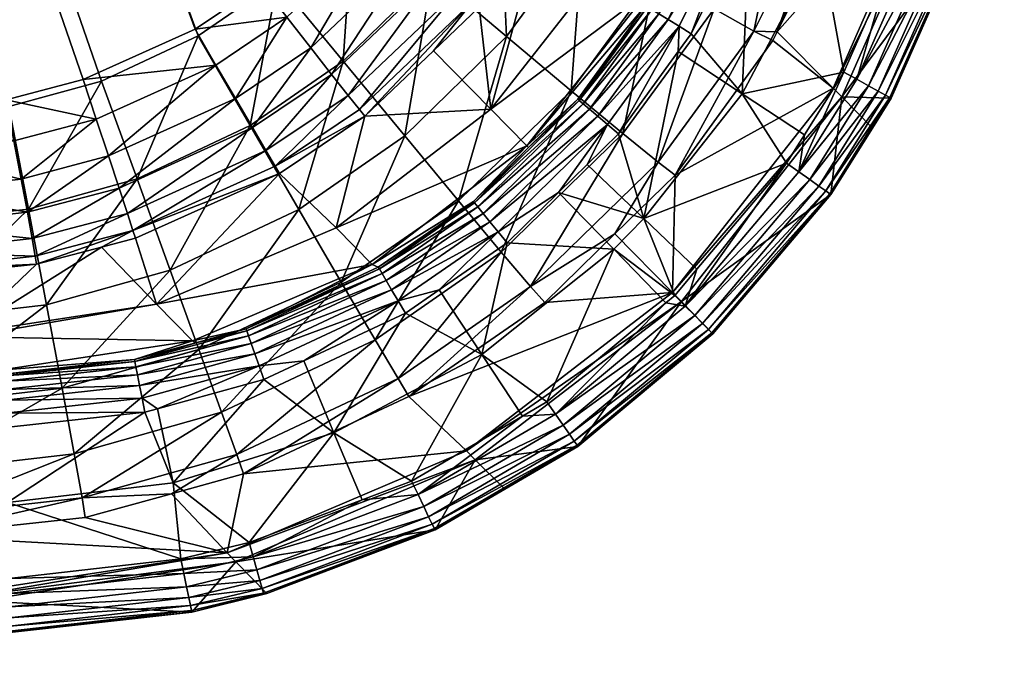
# Model space of a CAD drawing. Extents: x -0.111 to 0.111, y -0.13 to -0.001.
# Tile 245 of 256: x 0.09901 to 0.11042, y -0.0946 to -0.08698. Entities that reach past the tile are written whole.
import ezdxf

# ---------------------------------------------------------------- set-up
doc = ezdxf.new("R2010")
doc.units = 0
doc.layers.add('mesh', color=7, linetype='CONTINUOUS')

msp = doc.modelspace()

# ---------------------------------------------------------------- meshes
at = {"layer": 'mesh'}
mesh = msp.add_polyface(dxfattribs=at)
corners = [(0.077597, -0.023422, -0.325152), (0.102841, -0.085594, -0.323492), (0.101811, -0.086576, -0.323478), (0.103399, -0.084845, -0.323505), (0.104046, -0.083576, -0.32353), (0.104513, -0.081273, -0.323584), (0.07908, -0.022722, -0.325152), (0.104942, -0.062036, -0.324051), (0.104322, -0.082689, -0.32355), (0.099743, -0.087677, -0.323472), (0.098851, -0.08791, -0.323476), (0.101041, -0.087093, -0.323473), (0.097701, -0.088032, -0.323485), (0.059861, -0.088742, -0.323798), (0.076607, -0.023699, -0.325155), (0.074975, -0.023868, -0.325165), (0.077701, -0.023374, -0.328152), (0.099957, -0.087694, -0.32647), (0.101075, -0.087171, -0.326472), (0.098884, -0.087989, -0.326475), (0.07673, -0.02366, -0.328155), (0.097733, -0.088111, -0.326484), (0.075, -0.023853, -0.328166), (0.059896, -0.088821, -0.326797), (0.10408, -0.083653, -0.326529), (0.104399, -0.08258, -0.326553), (0.103535, -0.084762, -0.326507), (0.102876, -0.085672, -0.326491), (0.101994, -0.086535, -0.326478), (0.079168, -0.022657, -0.328153), (0.104803, -0.071982, -0.326815), (0.105051, -0.052771, -0.327263), (0.104548, -0.08135, -0.326583), (0.101862, -0.088501, -0.322548), (0.102622, -0.087617, -0.32293), (0.102813, -0.08786, -0.322556), (0.101706, -0.088234, -0.322924), (0.102381, -0.087309, -0.323219), (0.101509, -0.087897, -0.323213), (0.102105, -0.086955, -0.323405), (0.101283, -0.087509, -0.3234), (0.100037, -0.088563, -0.323211), (0.099895, -0.088136, -0.323399), (0.103208, -0.085906, -0.32342), (0.101679, -0.088211, -0.32629), (0.102756, -0.087464, -0.326297)]
mesh.append_faces([[corners[k] for k in face] for face in [(0, 1, 2, 2), (0, 3, 1, 1), (4, 3, 0, 0), (5, 6, 7, 7), (8, 0, 5, 5), (8, 4, 0, 0), (0, 9, 10, 10), (0, 11, 9, 9), (2, 11, 0, 0), (12, 0, 10, 10), (13, 14, 12, 12), (15, 14, 13, 13), (16, 17, 18, 18), (16, 19, 17, 17), (20, 21, 19, 19), (22, 23, 21, 21), (16, 24, 25, 25), (16, 26, 24, 24), (16, 27, 26, 26), (16, 28, 27, 27), (18, 28, 16, 16), (29, 30, 31, 31), (16, 32, 30, 30), (25, 32, 16, 16), (33, 34, 35, 35), (36, 37, 34, 34), (36, 38, 37, 37), (38, 39, 37, 37), (38, 40, 39, 39), (41, 42, 40, 40), (9, 42, 10, 10), (9, 40, 42, 42), (11, 40, 9, 9), (11, 39, 40, 40), (2, 39, 11, 11), (2, 43, 39, 39), (1, 43, 2, 2), (28, 44, 45, 45), (28, 18, 44, 44)]])
mesh = msp.add_polyface(dxfattribs=at)
corners = [(0.103802, -0.087343, -0.321651), (0.104467, -0.088019, -0.308687), (0.103007, -0.0881, -0.321642), (0.104332, -0.086839, -0.321656), (0.105049, -0.085877, -0.321666), (0.104253, -0.086779, -0.322133), (0.102944, -0.088025, -0.322118), (0.104963, -0.08583, -0.322144), (0.1052, -0.085583, -0.321669), (0.104782, -0.085721, -0.322584), (0.10409, -0.086646, -0.322571), (0.102813, -0.08786, -0.322556), (0.104518, -0.085557, -0.322959), (0.105294, -0.084047, -0.322984), (0.103851, -0.086448, -0.322946), (0.102622, -0.087617, -0.32293), (0.104185, -0.085348, -0.323248), (0.103551, -0.086197, -0.323235), (0.102381, -0.087309, -0.323219), (0.103805, -0.085106, -0.323434), (0.103208, -0.085906, -0.32342), (0.102105, -0.086955, -0.323405), (0.102841, -0.085594, -0.323492), (0.103399, -0.084845, -0.323505), (0.10465, -0.087179, -0.325848), (0.104093, -0.089082, -0.32511), (0.105399, -0.087808, -0.325126), (0.103791, -0.086452, -0.326312), (0.10347, -0.08833, -0.325832), (0.102756, -0.087464, -0.326297), (0.102876, -0.085672, -0.326491), (0.101994, -0.086535, -0.326478), (0.104568, -0.085386, -0.32633), (0.105536, -0.085965, -0.325866), (0.103535, -0.084762, -0.326507), (0.10408, -0.083653, -0.326529)]
mesh.append_faces([[corners[k] for k in face] for face in [(0, 1, 2, 2), (1, 3, 4, 4), (0, 3, 1, 1), (2, 5, 0, 0), (2, 6, 5, 5), (5, 3, 0, 0), (5, 4, 3, 3), (7, 4, 5, 5), (7, 8, 4, 4), (5, 9, 7, 7), (5, 10, 9, 9), (6, 10, 5, 5), (6, 11, 10, 10), (9, 12, 13, 13), (10, 12, 9, 9), (10, 14, 12, 12), (11, 14, 10, 10), (11, 15, 14, 14), (14, 16, 12, 12), (14, 17, 16, 16), (15, 17, 14, 14), (15, 18, 17, 17), (17, 19, 16, 16), (17, 20, 19, 19), (18, 20, 17, 17), (18, 21, 20, 20), (22, 19, 20, 20), (23, 19, 22, 22), (24, 25, 26, 26), (27, 28, 24, 24), (27, 29, 28, 28), (30, 29, 27, 27), (30, 31, 29, 29), (32, 24, 33, 33), (32, 27, 24, 24), (34, 27, 32, 32), (34, 30, 27, 27), (35, 34, 32, 32)]])
mesh = msp.add_polyface(dxfattribs=at)
corners = [(0.109644, -0.085015, -0.308771), (0.107784, -0.087122, -0.321908), (0.108434, -0.087775, -0.308834), (0.10867, -0.085329, -0.321907), (0.108962, -0.084354, -0.321904), (0.109745, -0.085118, -0.306109), (0.109964, -0.085953, -0.29255), (0.110083, -0.08548, -0.29255), (0.108535, -0.087878, -0.306166), (0.109107, -0.087894, -0.292551), (0.108889, -0.088241, -0.292552), (0.108436, -0.085264, -0.32311), (0.10887, -0.084266, -0.291658), (0.109369, -0.085751, -0.291751), (0.108291, -0.086117, -0.291658), (0.109064, -0.086441, -0.291751), (0.108557, -0.08759, -0.291751), (0.109533, -0.085807, -0.29181), (0.109701, -0.084438, -0.291751), (0.109948, -0.085948, -0.292368), (0.110417, -0.084088, -0.292367), (0.109893, -0.085929, -0.292194), (0.109802, -0.085898, -0.292038), (0.110359, -0.084078, -0.292193), (0.10968, -0.085857, -0.291908), (0.110265, -0.084062, -0.292038), (0.110138, -0.084041, -0.291908), (0.109985, -0.084015, -0.291811), (0.108709, -0.087674, -0.29181), (0.108845, -0.087749, -0.291908), (0.108957, -0.087812, -0.292038), (0.109041, -0.087858, -0.292195), (0.109092, -0.087886, -0.292369), (0.108037, -0.088747, -0.29181), (0.108164, -0.088837, -0.291908), (0.108269, -0.088911, -0.292038), (0.108348, -0.088966, -0.292195)]
mesh.append_faces([[corners[k] for k in face] for face in [(0, 1, 2, 2), (0, 3, 1, 1), (4, 3, 0, 0), (5, 6, 7, 7), (8, 6, 5, 5), (8, 9, 6, 6), (10, 9, 8, 8), (5, 2, 8, 8), (5, 0, 2, 2), (11, 3, 4, 4), (12, 13, 14, 14), (14, 15, 16, 16), (13, 15, 14, 14), (17, 13, 18, 18), (19, 7, 6, 6), (19, 20, 7, 7), (21, 20, 19, 19), (22, 23, 21, 21), (24, 25, 22, 22), (17, 26, 24, 24), (18, 27, 17, 17), (17, 15, 13, 13), (17, 28, 15, 15), (24, 28, 17, 17), (24, 29, 28, 28), (22, 29, 24, 24), (22, 30, 29, 29), (21, 30, 22, 22), (21, 31, 30, 30), (19, 31, 21, 21), (19, 32, 31, 31), (6, 32, 19, 19), (32, 9, 10, 10), (6, 9, 32, 32), (28, 16, 15, 15), (29, 33, 28, 28), (30, 34, 29, 29), (31, 35, 30, 30), (32, 36, 31, 31)]])
mesh = msp.add_polyface(dxfattribs=at)
corners = [(0.106648, -0.087058, -0.291817), (0.105947, -0.088305, -0.29176), (0.105821, -0.088198, -0.291818), (0.105474, -0.087905, -0.292519), (0.106281, -0.086832, -0.292345), (0.105492, -0.08792, -0.292345), (0.106261, -0.08682, -0.292519), (0.106639, -0.087352, -0.291759), (0.105707, -0.088102, -0.29191), (0.106521, -0.08698, -0.29191), (0.105611, -0.088021, -0.292033), (0.106414, -0.086914, -0.292033), (0.105539, -0.08796, -0.292181), (0.106333, -0.086864, -0.29218), (0.107178, -0.085366, -0.292033), (0.107089, -0.085332, -0.292181), (0.106317, -0.086706, -0.292519), (0.10701, -0.085302, -0.29252), (0.105049, -0.085877, -0.321666), (0.1052, -0.085583, -0.321669), (0.105861, -0.08624, -0.308671), (0.104467, -0.088019, -0.308687), (0.105882, -0.084246, -0.321682), (0.106769, -0.08417, -0.308623), (0.106281, -0.086664, -0.294899), (0.104886, -0.088444, -0.294908), (0.107188, -0.084593, -0.294874), (0.105788, -0.08422, -0.322162), (0.104963, -0.08583, -0.322144), (0.104782, -0.085721, -0.322584), (0.105588, -0.084152, -0.322605), (0.107054, -0.086856, -0.324203), (0.105997, -0.088303, -0.324189), (0.106406, -0.088635, -0.323093), (0.106381, -0.086466, -0.325142), (0.105399, -0.087808, -0.325126), (0.105536, -0.085965, -0.325866), (0.10465, -0.087179, -0.325848), (0.106276, -0.084488, -0.325889), (0.105214, -0.084088, -0.326354), (0.104568, -0.085386, -0.32633), (0.106241, -0.089288, -0.291658)]
mesh.append_faces([[corners[k] for k in face] for face in [(0, 1, 2, 2), (3, 4, 5, 5), (6, 4, 3, 3), (0, 7, 1, 1), (8, 0, 2, 2), (9, 0, 8, 8), (10, 9, 8, 8), (11, 9, 10, 10), (12, 11, 10, 10), (13, 11, 12, 12), (13, 14, 11, 11), (5, 13, 12, 12), (4, 13, 5, 5), (4, 15, 13, 13), (4, 16, 17, 17), (6, 16, 4, 4), (18, 19, 20, 20), (21, 18, 20, 20), (22, 20, 19, 19), (22, 23, 20, 20), (16, 24, 17, 17), (6, 24, 16, 16), (6, 25, 24, 24), (3, 25, 6, 6), (26, 20, 23, 23), (24, 20, 26, 26), (24, 21, 20, 20), (25, 21, 24, 24), (27, 19, 28, 28), (27, 22, 19, 19), (28, 29, 30, 30), (31, 32, 33, 33), (34, 32, 31, 31), (34, 35, 32, 32), (36, 35, 34, 34), (36, 37, 35, 35), (38, 36, 34, 34), (39, 40, 36, 36), (41, 1, 7, 7)]])
mesh = msp.add_polyface(dxfattribs=at)
corners = [(0.107032, -0.08531, -0.292346), (0.10701, -0.085302, -0.29252), (0.107213, -0.084632, -0.292522), (0.106648, -0.087058, -0.291817), (0.106789, -0.087145, -0.291759), (0.106639, -0.087352, -0.291759), (0.107435, -0.085463, -0.291817), (0.107468, -0.085769, -0.291759), (0.10759, -0.085522, -0.291759), (0.106521, -0.08698, -0.29191), (0.107295, -0.08541, -0.29191), (0.106414, -0.086914, -0.292033), (0.107178, -0.085366, -0.292033), (0.107089, -0.085332, -0.292181), (0.106333, -0.086864, -0.29218), (0.106281, -0.086832, -0.292345), (0.107457, -0.084112, -0.292184), (0.10755, -0.084133, -0.292036), (0.107672, -0.08416, -0.291913), (0.107817, -0.084193, -0.29182), (0.107979, -0.08423, -0.291761), (0.107188, -0.084593, -0.294874), (0.106281, -0.086664, -0.294899), (0.107784, -0.087122, -0.321908), (0.107733, -0.087225, -0.321908), (0.108434, -0.087775, -0.308834), (0.107514, -0.087115, -0.323103), (0.106603, -0.088784, -0.321902), (0.107054, -0.086856, -0.324203), (0.106406, -0.088635, -0.323093), (0.108436, -0.085264, -0.32311), (0.10867, -0.085329, -0.321907), (0.107937, -0.085095, -0.324217), (0.107202, -0.084831, -0.325162), (0.106381, -0.086466, -0.325142), (0.106276, -0.084488, -0.325889), (0.10738, -0.087842, -0.291658), (0.108291, -0.086117, -0.291658), (0.108557, -0.08759, -0.291751), (0.108101, -0.088318, -0.291751), (0.108037, -0.088747, -0.29181), (0.108709, -0.087674, -0.29181)]
mesh.append_faces([[corners[k] for k in face] for face in [(0, 1, 2, 2), (3, 4, 5, 5), (6, 4, 3, 3), (6, 7, 4, 4), (8, 7, 6, 6), (9, 6, 3, 3), (10, 6, 9, 9), (11, 10, 9, 9), (12, 10, 11, 11), (13, 12, 14, 14), (0, 13, 15, 15), (15, 1, 0, 0), (16, 13, 0, 0), (17, 12, 13, 13), (18, 10, 12, 12), (19, 6, 10, 10), (20, 8, 6, 6), (1, 21, 2, 2), (1, 22, 21, 21), (23, 24, 25, 25), (26, 24, 23, 23), (26, 27, 24, 24), (28, 29, 26, 26), (30, 23, 31, 31), (30, 26, 23, 23), (32, 26, 30, 30), (32, 28, 26, 26), (33, 28, 32, 32), (33, 34, 28, 28), (35, 34, 33, 33), (7, 36, 4, 4), (7, 37, 36, 36), (8, 37, 7, 7), (8, 20, 37, 37), (36, 38, 39, 39), (37, 38, 36, 36), (5, 4, 36, 36), (40, 39, 38, 38), (41, 40, 38, 38)]])
mesh = msp.add_polyface(dxfattribs=at)
corners = [(0.105821, -0.088198, -0.291818), (0.105253, -0.088985, -0.29176), (0.104551, -0.089442, -0.291817), (0.105584, -0.088661, -0.29176), (0.105947, -0.088305, -0.29176), (0.105474, -0.087905, -0.292519), (0.105492, -0.08792, -0.292345), (0.104904, -0.088463, -0.292519), (0.105707, -0.088102, -0.29191), (0.104457, -0.089326, -0.29191), (0.104886, -0.088444, -0.294908), (0.106574, -0.090147, -0.308856), (0.106603, -0.088784, -0.321902), (0.105905, -0.089467, -0.321896), (0.108434, -0.087775, -0.308834), (0.107733, -0.087225, -0.321908), (0.108408, -0.089009, -0.292552), (0.108535, -0.087878, -0.306166), (0.106676, -0.090251, -0.306186), (0.108889, -0.088241, -0.292552), (0.106406, -0.088635, -0.323093), (0.104929, -0.090078, -0.323079), (0.105997, -0.088303, -0.324189), (0.104589, -0.089677, -0.324174), (0.105399, -0.087808, -0.325126), (0.107514, -0.087115, -0.323103), (0.105891, -0.089642, -0.291658), (0.106241, -0.089288, -0.291658), (0.104655, -0.089571, -0.29176), (0.10738, -0.087842, -0.291658), (0.108101, -0.088318, -0.291751), (0.107895, -0.088647, -0.291751), (0.106855, -0.089876, -0.291751), (0.106639, -0.087352, -0.291759), (0.109092, -0.087886, -0.292369), (0.108037, -0.088747, -0.29181), (0.10672, -0.090303, -0.29181), (0.108164, -0.088837, -0.291908), (0.108269, -0.088911, -0.292038), (0.10683, -0.090413, -0.291908), (0.108348, -0.088966, -0.292195), (0.10692, -0.090505, -0.292039), (0.108395, -0.089, -0.292369), (0.106988, -0.090573, -0.292195), (0.108845, -0.087749, -0.291908), (0.108957, -0.087812, -0.292038), (0.109041, -0.087858, -0.292195), (0.107028, -0.090614, -0.292369)]
mesh.append_faces([[corners[k] for k in face] for face in [(0, 1, 2, 2), (0, 3, 1, 1), (0, 4, 3, 3), (5, 6, 7, 7), (8, 0, 9, 9), (5, 7, 10, 10), (11, 12, 13, 13), (14, 12, 11, 11), (14, 15, 12, 12), (16, 17, 18, 18), (19, 17, 16, 16), (17, 14, 11, 11), (20, 13, 12, 12), (20, 21, 13, 13), (22, 21, 20, 20), (22, 23, 21, 21), (24, 23, 22, 22), (25, 20, 12, 12), (26, 1, 27, 27), (26, 28, 1, 1), (27, 3, 4, 4), (1, 3, 27, 27), (29, 30, 31, 31), (27, 31, 32, 32), (27, 29, 31, 31), (33, 29, 27, 27), (34, 19, 16, 16), (35, 31, 30, 30), (35, 36, 31, 31), (37, 36, 35, 35), (38, 39, 37, 37), (40, 41, 38, 38), (42, 43, 40, 40), (44, 37, 35, 35), (45, 38, 37, 37), (46, 40, 38, 38), (34, 42, 40, 40), (16, 42, 34, 34), (16, 47, 42, 42)]])
mesh = msp.add_polyface(dxfattribs=at)
corners = [(0.103007, -0.0881, -0.321642), (0.102674, -0.089395, -0.308671), (0.102018, -0.088765, -0.321633), (0.101968, -0.088682, -0.322109), (0.100321, -0.089427, -0.322099), (0.101862, -0.088501, -0.322548), (0.102813, -0.08786, -0.322556), (0.100256, -0.089229, -0.322541), (0.101706, -0.088234, -0.322924), (0.102622, -0.087617, -0.32293), (0.10016, -0.088935, -0.322919), (0.099154, -0.08952, -0.322539), (0.099098, -0.089216, -0.322919), (0.097726, -0.089369, -0.322924), (0.09772, -0.088975, -0.32322), (0.101509, -0.087897, -0.323213), (0.100037, -0.088563, -0.323211), (0.099026, -0.08883, -0.323213), (0.097711, -0.08852, -0.323411), (0.101283, -0.087509, -0.3234), (0.099895, -0.088136, -0.323399), (0.098942, -0.088386, -0.323402), (0.097701, -0.088032, -0.323485), (0.098851, -0.08791, -0.323476), (0.059861, -0.088742, -0.323798), (0.059868, -0.08923, -0.323724), (0.059873, -0.089685, -0.323533), (0.097733, -0.088111, -0.326484), (0.059912, -0.090041, -0.326612), (0.09776, -0.08933, -0.326299), (0.098884, -0.087989, -0.326475), (0.099111, -0.089179, -0.32629), (0.099957, -0.087694, -0.32647), (0.100368, -0.088827, -0.326287), (0.101679, -0.088211, -0.32629), (0.100752, -0.089886, -0.325817), (0.102243, -0.089182, -0.325823), (0.101075, -0.087171, -0.326472), (0.102756, -0.087464, -0.326297)]
mesh.append_faces([[corners[k] for k in face] for face in [(0, 1, 2, 2), (3, 2, 4, 4), (3, 0, 2, 2), (3, 5, 6, 6), (4, 5, 3, 3), (4, 7, 5, 5), (5, 8, 9, 9), (7, 8, 5, 5), (7, 10, 8, 8), (11, 10, 7, 7), (11, 12, 10, 10), (13, 14, 12, 12), (10, 15, 8, 8), (10, 16, 15, 15), (12, 16, 10, 10), (12, 17, 16, 16), (14, 17, 12, 12), (14, 18, 17, 17), (16, 19, 15, 15), (17, 20, 16, 16), (17, 21, 20, 20), (18, 21, 17, 17), (18, 22, 21, 21), (23, 21, 22, 22), (23, 20, 21, 21), (18, 24, 22, 22), (18, 25, 24, 24), (14, 25, 18, 18), (13, 26, 14, 14), (27, 28, 29, 29), (30, 29, 31, 31), (30, 27, 29, 29), (32, 31, 33, 33), (32, 30, 31, 31), (34, 35, 36, 36), (34, 33, 35, 35), (37, 33, 34, 34), (37, 32, 33, 33), (38, 34, 36, 36)]])
mesh = msp.add_polyface(dxfattribs=at)
corners = [(0.104551, -0.089442, -0.291817), (0.103869, -0.090116, -0.291759), (0.103394, -0.090244, -0.291817), (0.103164, -0.089852, -0.29252), (0.10428, -0.089107, -0.292345), (0.103176, -0.089872, -0.292345), (0.104265, -0.089089, -0.292519), (0.104655, -0.089571, -0.29176), (0.105253, -0.088985, -0.29176), (0.104904, -0.088463, -0.292519), (0.105492, -0.08792, -0.292345), (0.103318, -0.090115, -0.29191), (0.104457, -0.089326, -0.29191), (0.105821, -0.088198, -0.291818), (0.103255, -0.090007, -0.292033), (0.104378, -0.089229, -0.292033), (0.105707, -0.088102, -0.29191), (0.105611, -0.088021, -0.292033), (0.103207, -0.089925, -0.292181), (0.104318, -0.089154, -0.292181), (0.105539, -0.08796, -0.292181), (0.103007, -0.0881, -0.321642), (0.104467, -0.088019, -0.308687), (0.102674, -0.089395, -0.308671), (0.104886, -0.088444, -0.294908), (0.103092, -0.089821, -0.294899), (0.101968, -0.088682, -0.322109), (0.102944, -0.088025, -0.322118), (0.102813, -0.08786, -0.322556), (0.104589, -0.089677, -0.324174), (0.103392, -0.091144, -0.323063), (0.104929, -0.090078, -0.323079), (0.104093, -0.089082, -0.32511), (0.103126, -0.090693, -0.32416), (0.102735, -0.090026, -0.325099), (0.10347, -0.08833, -0.325832), (0.102243, -0.089182, -0.325823), (0.102756, -0.087464, -0.326297), (0.105399, -0.087808, -0.325126), (0.10465, -0.087179, -0.325848), (0.104363, -0.090863, -0.291658)]
mesh.append_faces([[corners[k] for k in face] for face in [(0, 1, 2, 2), (3, 4, 5, 5), (6, 4, 3, 3), (0, 7, 1, 1), (0, 8, 7, 7), (9, 4, 6, 6), (9, 10, 4, 4), (11, 0, 2, 2), (12, 0, 11, 11), (12, 13, 0, 0), (14, 12, 11, 11), (15, 12, 14, 14), (15, 16, 12, 12), (17, 16, 15, 15), (18, 15, 14, 14), (19, 15, 18, 18), (19, 17, 15, 15), (20, 17, 19, 19), (5, 19, 18, 18), (4, 19, 5, 5), (4, 20, 19, 19), (10, 20, 4, 4), (21, 22, 23, 23), (24, 6, 25, 25), (24, 9, 6, 6), (6, 3, 25, 25), (24, 23, 22, 22), (25, 23, 24, 24), (26, 27, 21, 21), (26, 28, 27, 27), (29, 30, 31, 31), (32, 33, 29, 29), (32, 34, 33, 33), (35, 34, 32, 32), (35, 36, 34, 34), (37, 36, 35, 35), (38, 32, 29, 29), (39, 35, 32, 32), (40, 1, 7, 7)]])
mesh = msp.add_polyface(dxfattribs=at)
corners = [(0.106574, -0.090147, -0.308856), (0.105905, -0.089467, -0.321896), (0.105092, -0.090262, -0.321889), (0.103518, -0.091353, -0.321871), (0.104184, -0.091983, -0.308834), (0.105476, -0.09193, -0.292552), (0.106676, -0.090251, -0.306186), (0.104285, -0.092086, -0.306166), (0.10704, -0.090626, -0.292552), (0.108408, -0.089009, -0.292552), (0.108535, -0.087878, -0.306166), (0.104929, -0.090078, -0.323079), (0.104363, -0.090863, -0.291658), (0.104655, -0.089571, -0.29176), (0.105891, -0.089642, -0.291658), (0.106598, -0.090179, -0.291751), (0.106241, -0.089288, -0.291658), (0.106855, -0.089876, -0.291751), (0.106496, -0.090264, -0.291751), (0.105116, -0.091415, -0.291751), (0.105215, -0.091557, -0.29181), (0.10672, -0.090303, -0.29181), (0.107895, -0.088647, -0.291751), (0.108164, -0.088837, -0.291908), (0.10683, -0.090413, -0.291908), (0.108269, -0.088911, -0.292038), (0.10692, -0.090505, -0.292039), (0.108348, -0.088966, -0.292195), (0.106988, -0.090573, -0.292195), (0.108395, -0.089, -0.292369), (0.107028, -0.090614, -0.292369), (0.105304, -0.091685, -0.291908), (0.105378, -0.09179, -0.292038), (0.105433, -0.091869, -0.292195), (0.105466, -0.091917, -0.292369), (0.10463, -0.092425, -0.292551), (0.103789, -0.092832, -0.292195), (0.104836, -0.091579, -0.291751)]
mesh.append_faces([[corners[k] for k in face] for face in [(0, 1, 2, 2), (3, 0, 2, 2), (3, 4, 0, 0), (5, 6, 7, 7), (8, 6, 5, 5), (9, 6, 8, 8), (6, 0, 4, 4), (10, 0, 6, 6), (11, 2, 1, 1), (12, 13, 14, 14), (15, 16, 17, 17), (15, 14, 16, 16), (18, 14, 15, 15), (19, 14, 18, 18), (19, 12, 14, 14), (20, 19, 18, 18), (21, 15, 17, 17), (22, 21, 17, 17), (23, 24, 21, 21), (25, 26, 24, 24), (27, 28, 26, 26), (29, 30, 28, 28), (21, 18, 15, 15), (21, 20, 18, 18), (24, 20, 21, 21), (24, 31, 20, 20), (26, 31, 24, 24), (26, 32, 31, 31), (28, 32, 26, 26), (28, 33, 32, 32), (30, 33, 28, 28), (30, 34, 33, 33), (8, 30, 9, 9), (8, 34, 30, 30), (5, 34, 8, 8), (5, 35, 34, 34), (36, 33, 34, 34), (37, 19, 20, 20)]])
mesh = msp.add_polyface(dxfattribs=at)
corners = [(0.059877, -0.090686, -0.32192), (0.097727, -0.089975, -0.321606), (0.098362, -0.090623, -0.308548), (0.092423, -0.09124, -0.292523), (0.098399, -0.090661, -0.307321), (0.098775, -0.091046, -0.294835), (0.050001, -0.09155, -0.307322), (0.099205, -0.089817, -0.321613), (0.101011, -0.090706, -0.294874), (0.10034, -0.090924, -0.292521), (0.100595, -0.090282, -0.308623), (0.099958, -0.08962, -0.321618), (0.09773, -0.089885, -0.322091), (0.09919, -0.089724, -0.322095), (0.097729, -0.089679, -0.322539), (0.100321, -0.089427, -0.322099), (0.099154, -0.08952, -0.322539), (0.100256, -0.089229, -0.322541), (0.097726, -0.089369, -0.322924), (0.099098, -0.089216, -0.322919), (0.09772, -0.088975, -0.32322), (0.059873, -0.089685, -0.323533), (0.059868, -0.08923, -0.323724), (0.059877, -0.090079, -0.323237), (0.059879, -0.090389, -0.322853), (0.059879, -0.090595, -0.322405), (0.09776, -0.08933, -0.326299), (0.059925, -0.091178, -0.326135), (0.097781, -0.090468, -0.325822), (0.059912, -0.090041, -0.326612), (0.097733, -0.088111, -0.326484), (0.059896, -0.088821, -0.326797), (0.09932, -0.09029, -0.325817), (0.097797, -0.091453, -0.32508), (0.099111, -0.089179, -0.32629), (0.100752, -0.089886, -0.325817), (0.0995, -0.091255, -0.325083), (0.100368, -0.088827, -0.326287), (0.100344, -0.090947, -0.292347), (0.098829, -0.091091, -0.292523), (0.09883, -0.091113, -0.292348), (0.100356, -0.091006, -0.292181)]
mesh.append_faces([[corners[k] for k in face] for face in [(0, 1, 2, 2), (3, 4, 5, 5), (6, 0, 2, 2), (2, 1, 7, 7), (8, 9, 5, 5), (2, 10, 4, 4), (2, 11, 10, 10), (7, 11, 2, 2), (5, 4, 8, 8), (7, 1, 12, 12), (13, 12, 14, 14), (13, 7, 12, 12), (15, 7, 13, 13), (15, 11, 7, 7), (13, 16, 17, 17), (14, 16, 13, 13), (14, 18, 16, 16), (18, 19, 16, 16), (20, 21, 22, 22), (18, 23, 21, 21), (14, 23, 18, 18), (14, 24, 23, 23), (12, 24, 14, 14), (12, 25, 24, 24), (1, 25, 12, 12), (1, 0, 25, 25), (26, 27, 28, 28), (26, 29, 27, 27), (30, 31, 29, 29), (32, 28, 33, 33), (34, 28, 32, 32), (34, 26, 28, 28), (35, 32, 36, 36), (37, 34, 32, 32), (38, 39, 9, 9), (38, 40, 39, 39), (38, 41, 40, 40), (5, 9, 39, 39)]])
mesh = msp.add_polyface(dxfattribs=at)
corners = [(0.101784, -0.090997, -0.291817), (0.102299, -0.090939, -0.291759), (0.101839, -0.091153, -0.291759), (0.103394, -0.090244, -0.291817), (0.101049, -0.090729, -0.292521), (0.100344, -0.090947, -0.292347), (0.10034, -0.090924, -0.292521), (0.101639, -0.090591, -0.292346), (0.101631, -0.090568, -0.29252), (0.103176, -0.089872, -0.292345), (0.103164, -0.089852, -0.29252), (0.101733, -0.090856, -0.29191), (0.103318, -0.090115, -0.29191), (0.101691, -0.090738, -0.292033), (0.100374, -0.0911, -0.292033), (0.103255, -0.090007, -0.292033), (0.100356, -0.091006, -0.292181), (0.101659, -0.090648, -0.292181), (0.103207, -0.089925, -0.292181), (0.100595, -0.090282, -0.308623), (0.099958, -0.08962, -0.321618), (0.10035, -0.089517, -0.32162), (0.102018, -0.088765, -0.321633), (0.102674, -0.089395, -0.308671), (0.103092, -0.089821, -0.294899), (0.101011, -0.090706, -0.294874), (0.098399, -0.090661, -0.307321), (0.100321, -0.089427, -0.322099), (0.09919, -0.089724, -0.322095), (0.100256, -0.089229, -0.322541), (0.100752, -0.089886, -0.325817), (0.0995, -0.091255, -0.325083), (0.101084, -0.090806, -0.325089), (0.100368, -0.088827, -0.326287), (0.09932, -0.09029, -0.325817), (0.102735, -0.090026, -0.325099), (0.101347, -0.091533, -0.324145), (0.103126, -0.090693, -0.32416), (0.102243, -0.089182, -0.325823)]
mesh.append_faces([[corners[k] for k in face] for face in [(0, 1, 2, 2), (3, 1, 0, 0), (4, 5, 6, 6), (4, 7, 5, 5), (8, 7, 4, 4), (8, 9, 7, 7), (10, 9, 8, 8), (11, 3, 0, 0), (12, 3, 11, 11), (13, 11, 14, 14), (13, 12, 11, 11), (15, 12, 13, 13), (16, 13, 14, 14), (17, 13, 16, 16), (17, 15, 13, 13), (18, 15, 17, 17), (5, 17, 16, 16), (7, 17, 5, 5), (7, 18, 17, 17), (9, 18, 7, 7), (19, 20, 21, 21), (22, 19, 21, 21), (22, 23, 19, 19), (24, 8, 25, 25), (24, 10, 8, 8), (25, 4, 6, 6), (8, 4, 25, 25), (24, 19, 23, 23), (25, 19, 24, 24), (25, 26, 19, 19), (27, 21, 20, 20), (27, 22, 21, 21), (28, 29, 27, 27), (30, 31, 32, 32), (33, 34, 30, 30), (35, 36, 37, 37), (35, 32, 36, 36), (38, 32, 35, 35), (38, 30, 32, 32)]])
mesh = msp.add_polyface(dxfattribs=at)
corners = [(0.103394, -0.090244, -0.291817), (0.103478, -0.090387, -0.291759), (0.102299, -0.090939, -0.291759), (0.103869, -0.090116, -0.291759), (0.101603, -0.092249, -0.321846), (0.104184, -0.091983, -0.308834), (0.103518, -0.091353, -0.321871), (0.101412, -0.093165, -0.308771), (0.103822, -0.092899, -0.292551), (0.104285, -0.092086, -0.306166), (0.101512, -0.093268, -0.306109), (0.10463, -0.092425, -0.292551), (0.105476, -0.09193, -0.292552), (0.106676, -0.090251, -0.306186), (0.103392, -0.091144, -0.323063), (0.103126, -0.090693, -0.32416), (0.101523, -0.092024, -0.323042), (0.104929, -0.090078, -0.323079), (0.105092, -0.090262, -0.321889), (0.104589, -0.089677, -0.324174), (0.10265, -0.091773, -0.291658), (0.104363, -0.090863, -0.291658), (0.104836, -0.091579, -0.291751), (0.105116, -0.091415, -0.291751), (0.103548, -0.092333, -0.291751), (0.102977, -0.09255, -0.291751), (0.103624, -0.09249, -0.29181), (0.103814, -0.092884, -0.292369), (0.105466, -0.091917, -0.292369), (0.103789, -0.092832, -0.292195), (0.103747, -0.092746, -0.292038), (0.105433, -0.091869, -0.292195), (0.105378, -0.09179, -0.292038), (0.103691, -0.092629, -0.291908), (0.105304, -0.091685, -0.291908), (0.105215, -0.091557, -0.29181), (0.101817, -0.093577, -0.292194), (0.101791, -0.093485, -0.292038), (0.101756, -0.093361, -0.291908), (0.101714, -0.093211, -0.291811), (0.101873, -0.093636, -0.29255)]
mesh.append_faces([[corners[k] for k in face] for face in [(0, 1, 2, 2), (0, 3, 1, 1), (4, 5, 6, 6), (4, 7, 5, 5), (8, 9, 10, 10), (11, 9, 8, 8), (12, 9, 11, 11), (9, 5, 7, 7), (13, 5, 9, 9), (14, 4, 6, 6), (15, 16, 14, 14), (17, 6, 18, 18), (17, 14, 6, 6), (19, 15, 14, 14), (20, 2, 1, 1), (1, 3, 21, 21), (22, 21, 23, 23), (21, 20, 1, 1), (21, 24, 20, 20), (22, 24, 21, 21), (24, 25, 20, 20), (26, 24, 22, 22), (27, 11, 8, 8), (27, 28, 11, 11), (29, 28, 27, 27), (30, 31, 29, 29), (30, 32, 31, 31), (33, 32, 30, 30), (33, 34, 32, 32), (26, 34, 33, 33), (26, 35, 34, 34), (22, 35, 26, 26), (36, 29, 27, 27), (37, 30, 29, 29), (38, 33, 30, 30), (39, 26, 33, 33), (25, 24, 26, 26), (27, 8, 40, 40)]])
mesh = msp.add_polyface(dxfattribs=at)
corners = [(0.092437, -0.091862, -0.291758), (0.066841, -0.092194, -0.291816), (0.092433, -0.091695, -0.291816), (0.066834, -0.091739, -0.292523), (0.098399, -0.090661, -0.307321), (0.092423, -0.09124, -0.292523), (0.050038, -0.094544, -0.307514), (0.098477, -0.093664, -0.307514), (0.098434, -0.09362, -0.30867), (0.075056, -0.094596, -0.292548), (0.098534, -0.093722, -0.306017), (0.101412, -0.093165, -0.308771), (0.097798, -0.092969, -0.321786), (0.099768, -0.092756, -0.321819), (0.097805, -0.092743, -0.322999), (0.059936, -0.09368, -0.322101), (0.097805, -0.092228, -0.32412), (0.05994, -0.093454, -0.323313), (0.097797, -0.091453, -0.32508), (0.05994, -0.092938, -0.324434), (0.097781, -0.090468, -0.325822), (0.059935, -0.092163, -0.325393), (0.099731, -0.092526, -0.323022), (0.09964, -0.092015, -0.324132), (0.0995, -0.091255, -0.325083), (0.09932, -0.09029, -0.325817), (0.09883, -0.091113, -0.292348), (0.098829, -0.091091, -0.292523), (0.092423, -0.091263, -0.292348), (0.098831, -0.091174, -0.292182), (0.092425, -0.091324, -0.292182), (0.098834, -0.09127, -0.292033), (0.092427, -0.091419, -0.292033), (0.098837, -0.091396, -0.291909), (0.09243, -0.091545, -0.291909), (0.098841, -0.091546, -0.291816), (0.098845, -0.091713, -0.291758), (0.098775, -0.091046, -0.294835), (0.098892, -0.09409, -0.292548), (0.098866, -0.092579, -0.291659), (0.066844, -0.092361, -0.291758), (0.075044, -0.093969, -0.291752), (0.098887, -0.093462, -0.291752), (0.098881, -0.093635, -0.291811), (0.098885, -0.09379, -0.291908), (0.075048, -0.094142, -0.291811), (0.098888, -0.093918, -0.292038), (0.07505, -0.094296, -0.291908), (0.098891, -0.094014, -0.292193), (0.075053, -0.094425, -0.292038), (0.098892, -0.094072, -0.292366), (0.075054, -0.094521, -0.292193), (0.075056, -0.094579, -0.292366)]
mesh.append_faces([[corners[k] for k in face] for face in [(0, 1, 2, 2), (3, 4, 5, 5), (6, 7, 8, 8), (9, 10, 7, 7), (11, 8, 7, 7), (11, 12, 8, 8), (11, 13, 12, 12), (14, 15, 12, 12), (16, 17, 14, 14), (18, 19, 16, 16), (20, 21, 18, 18), (22, 14, 12, 12), (23, 16, 14, 14), (24, 16, 23, 23), (24, 18, 16, 16), (25, 18, 24, 24), (26, 5, 27, 27), (26, 28, 5, 5), (29, 28, 26, 26), (29, 30, 28, 28), (31, 30, 29, 29), (31, 32, 30, 30), (33, 32, 31, 31), (33, 34, 32, 32), (35, 34, 33, 33), (35, 2, 34, 34), (36, 2, 35, 35), (36, 0, 2, 2), (5, 37, 27, 27), (38, 10, 9, 9), (39, 0, 36, 36), (39, 40, 0, 0), (41, 39, 42, 42), (43, 41, 42, 42), (44, 45, 43, 43), (46, 47, 44, 44), (48, 49, 46, 46), (50, 51, 48, 48), (38, 52, 50, 50)]])
mesh = msp.add_polyface(dxfattribs=at)
corners = [(0.100427, -0.091371, -0.291816), (0.100604, -0.091494, -0.291758), (0.100459, -0.091534, -0.291758), (0.100374, -0.0911, -0.292033), (0.101733, -0.090856, -0.29191), (0.100398, -0.091224, -0.291909), (0.098534, -0.093722, -0.306017), (0.101003, -0.093851, -0.292549), (0.101512, -0.093268, -0.306109), (0.098477, -0.093664, -0.307514), (0.101412, -0.093165, -0.308771), (0.099731, -0.092526, -0.323022), (0.099768, -0.092756, -0.321819), (0.100767, -0.09248, -0.321834), (0.097798, -0.092969, -0.321786), (0.09964, -0.092015, -0.324132), (0.097805, -0.092743, -0.322999), (0.101523, -0.092024, -0.323042), (0.101347, -0.091533, -0.324145), (0.101084, -0.090806, -0.325089), (0.0995, -0.091255, -0.325083), (0.100788, -0.092354, -0.291658), (0.098845, -0.091713, -0.291758), (0.098841, -0.091546, -0.291816), (0.098837, -0.091396, -0.291909), (0.098834, -0.09127, -0.292033), (0.098831, -0.091174, -0.292182), (0.100356, -0.091006, -0.292181), (0.09883, -0.091113, -0.292348), (0.098892, -0.09409, -0.292548), (0.098866, -0.092579, -0.291659), (0.100877, -0.093236, -0.291751), (0.098887, -0.093462, -0.291752), (0.098892, -0.094072, -0.292366), (0.100999, -0.093834, -0.292367), (0.098891, -0.094014, -0.292193), (0.100988, -0.093777, -0.292194), (0.098888, -0.093918, -0.292038), (0.100969, -0.093683, -0.292038), (0.098885, -0.09379, -0.291908), (0.100943, -0.093557, -0.291908), (0.098881, -0.093635, -0.291811), (0.100912, -0.093405, -0.291811)]
mesh.append_faces([[corners[k] for k in face] for face in [(0, 1, 2, 2), (3, 4, 5, 5), (6, 7, 8, 8), (8, 9, 6, 6), (8, 10, 9, 9), (11, 12, 13, 13), (11, 14, 12, 12), (15, 16, 11, 11), (17, 11, 13, 13), (18, 15, 11, 11), (19, 20, 15, 15), (2, 1, 21, 21), (2, 22, 23, 23), (0, 23, 24, 24), (5, 24, 25, 25), (3, 25, 26, 26), (27, 26, 28, 28), (0, 2, 23, 23), (5, 0, 24, 24), (3, 5, 25, 25), (27, 3, 26, 26), (6, 29, 7, 7), (2, 30, 22, 22), (2, 21, 30, 30), (30, 31, 32, 32), (30, 21, 31, 31), (33, 7, 29, 29), (33, 34, 7, 7), (35, 34, 33, 33), (35, 36, 34, 34), (37, 36, 35, 35), (37, 38, 36, 36), (39, 38, 37, 37), (39, 40, 38, 38), (41, 40, 39, 39), (41, 42, 40, 40), (32, 42, 41, 41), (32, 31, 42, 42)]])
mesh = msp.add_polyface(dxfattribs=at)
corners = [(0.101784, -0.090997, -0.291817), (0.100604, -0.091494, -0.291758), (0.100427, -0.091371, -0.291816), (0.101839, -0.091153, -0.291759), (0.100398, -0.091224, -0.291909), (0.101733, -0.090856, -0.29191), (0.100767, -0.09248, -0.321834), (0.101412, -0.093165, -0.308771), (0.101603, -0.092249, -0.321846), (0.099768, -0.092756, -0.321819), (0.104285, -0.092086, -0.306166), (0.101512, -0.093268, -0.306109), (0.101523, -0.092024, -0.323042), (0.101347, -0.091533, -0.324145), (0.099731, -0.092526, -0.323022), (0.101084, -0.090806, -0.325089), (0.09964, -0.092015, -0.324132), (0.103392, -0.091144, -0.323063), (0.103126, -0.090693, -0.32416), (0.10265, -0.091773, -0.291658), (0.102299, -0.090939, -0.291759), (0.100788, -0.092354, -0.291658), (0.101668, -0.093045, -0.291751), (0.102977, -0.09255, -0.291751), (0.101714, -0.093211, -0.291811), (0.101817, -0.093577, -0.292194), (0.103814, -0.092884, -0.292369), (0.101833, -0.093633, -0.292368), (0.101791, -0.093485, -0.292038), (0.103789, -0.092832, -0.292195), (0.101756, -0.093361, -0.291908), (0.103747, -0.092746, -0.292038), (0.103691, -0.092629, -0.291908), (0.103624, -0.09249, -0.29181), (0.100988, -0.093777, -0.292194), (0.100999, -0.093834, -0.292367), (0.100969, -0.093683, -0.292038), (0.100943, -0.093557, -0.291908), (0.100912, -0.093405, -0.291811), (0.101003, -0.093851, -0.292549), (0.101873, -0.093636, -0.29255), (0.103822, -0.092899, -0.292551), (0.100877, -0.093236, -0.291751)]
mesh.append_faces([[corners[k] for k in face] for face in [(0, 1, 2, 2), (0, 3, 1, 1), (4, 0, 2, 2), (5, 0, 4, 4), (6, 7, 8, 8), (6, 9, 7, 7), (10, 7, 11, 11), (12, 6, 8, 8), (13, 14, 12, 12), (15, 16, 13, 13), (17, 12, 8, 8), (18, 13, 12, 12), (19, 3, 20, 20), (21, 3, 19, 19), (21, 1, 3, 3), (19, 22, 21, 21), (19, 23, 22, 22), (24, 22, 23, 23), (25, 26, 27, 27), (28, 29, 25, 25), (30, 31, 28, 28), (24, 32, 30, 30), (23, 33, 24, 24), (34, 27, 35, 35), (34, 25, 27, 27), (36, 25, 34, 34), (36, 28, 25, 25), (37, 28, 36, 36), (37, 30, 28, 28), (38, 30, 37, 37), (38, 24, 30, 30), (11, 39, 40, 40), (41, 11, 40, 40), (21, 22, 42, 42), (27, 26, 40, 40), (35, 40, 39, 39), (35, 27, 40, 40), (42, 24, 38, 38), (42, 22, 24, 24)]])

doc.saveas('drawing.dxf')
